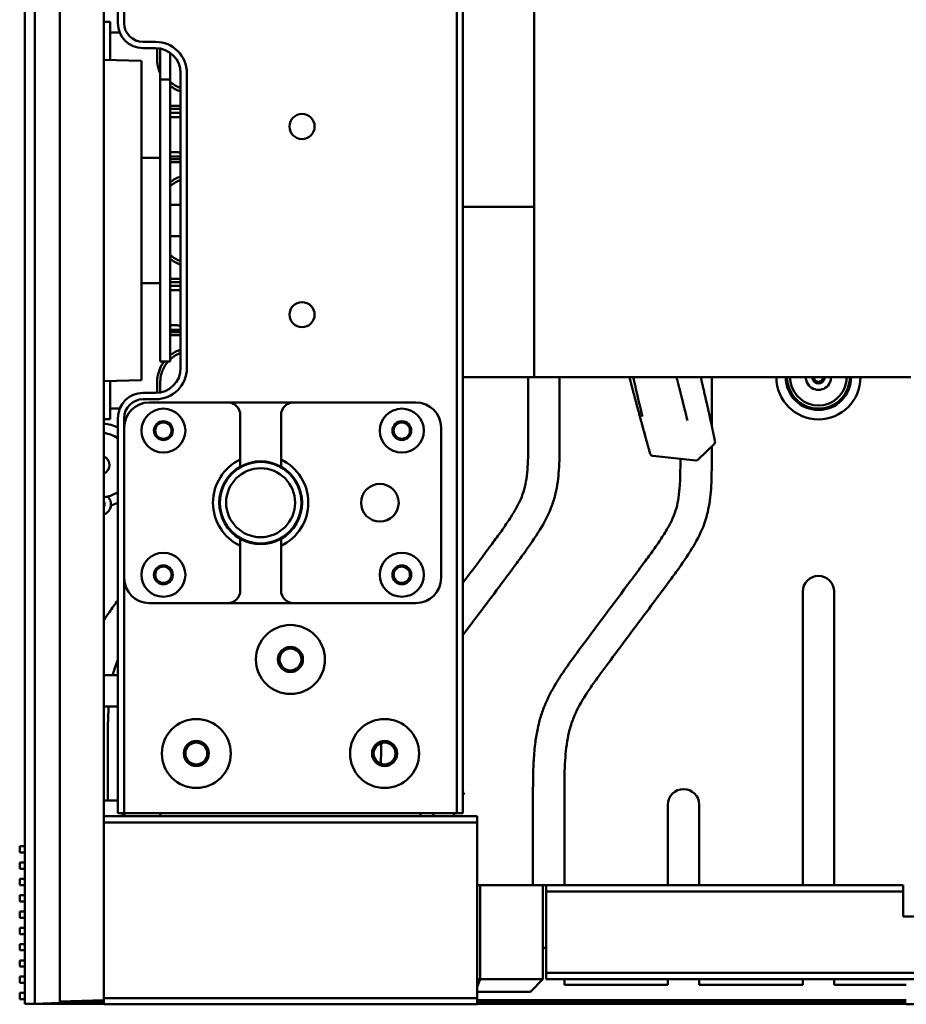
# Model space of a CAD drawing. Header units: millimetres. Extents: x 0 to 4584, y -120 to 1188.
# Tile 53 of 105: x 775 to 917, y 577 to 734. Entities that reach past the tile are written whole.
import ezdxf

# ---------------------------------------------------------------- set-up
doc = ezdxf.new("R2010")
doc.units = ezdxf.units.MM
doc.header["$LTSCALE"] = 2
doc.layers.add('Sichtbar (ISO)', color=7, linetype='Continuous', lineweight=50)

msp = doc.modelspace()

# ---------------------------------------------------------------- linework, layer by layer
at = {"layer": 'Sichtbar (ISO)'}
for p, q in [((844.9721, 1046.9063), (844.9721, 607.9063)), ((845.9721, 1046.9063), (845.9721, 607.9063)), ((857.3221, 950.2347), (857.3221, 704.5779)), ((790.9721, 920.9063), (790.9721, 733.9063)), ((791.9721, 733.9063), (791.9721, 920.9063)), ((776.1221, 577.5063), (776.1221, 827.3063)), ((777.7221, 577.5063), (777.7221, 827.3063)), ((777.7221, 577.5063), (777.7221, 827.3063)), ((781.7221, 577.646), (781.7221, 827.1666)), ((788.7221, 607.0906), (788.7221, 826.7221)), ((788.7221, 734.1063), (789.7221, 734.1063)), ((789.7221, 734.1063), (789.7221, 728.0122)), ((789.7221, 732.4063), (791.264, 732.4063)), ((794.9721, 730.9063), (796.9721, 730.9063)), ((794.9721, 729.9063), (796.9721, 729.9063)), ((797.2221, 729.8985), (797.2221, 728.2936)), ((797.7221, 729.8354), (797.7221, 728.9032)), ((797.7221, 728.9032), (797.7221, 724.9032)), ((799.3221, 729.1432), (799.3221, 728.9032)), ((799.3221, 724.9032), (799.3221, 728.9032)), ((794.7221, 727.8813), (788.7221, 728.0384)), ((794.7221, 727.8813), (794.7221, 718.0313)), ((800.9721, 725.9063), (800.9721, 678.9063)), ((801.9721, 725.9063), (801.9721, 678.9063)), ((797.7221, 720.9032), (797.7221, 724.9032)), ((797.7221, 724.9032), (799.3221, 724.9032)), ((799.3221, 724.9032), (799.3221, 720.9032)), ((797.7221, 720.9032), (797.7221, 683.9032)), ((799.3221, 720.9032), (799.3221, 683.9032)), ((799.3221, 720.7063), (800.9721, 720.7063)), ((799.3221, 720.2063), (800.9721, 720.2063)), ((799.3221, 719.5973), (800.9721, 719.5973)), ((794.7221, 686.7813), (794.7221, 718.0313)), ((797.7221, 712.4032), (794.7221, 712.4032)), ((800.9721, 712.5973), (799.3221, 712.5973)), ((799.3221, 712.2063), (800.9721, 712.2063)), ((799.3221, 711.7063), (800.9721, 711.7063)), ((800.9721, 704.9032), (799.3221, 704.9032)), ((857.3221, 704.5779), (845.9721, 704.5779)), ((857.3221, 677.4063), (857.3221, 704.5779)), ((800.9721, 699.9032), (799.3221, 699.9032)), ((799.3221, 693.1063), (800.9721, 693.1063)), ((799.3221, 692.6063), (800.9721, 692.6063)), ((797.7221, 692.4032), (794.7221, 692.4032)), ((799.3221, 691.9973), (800.9721, 691.9973)), ((794.7221, 686.7813), (794.7221, 676.9313)), ((800.9721, 684.9973), (799.3221, 684.9973)), ((797.7221, 679.9032), (797.7221, 683.9032)), ((799.3221, 684.6063), (800.9721, 684.6063)), ((799.3221, 684.1063), (800.9721, 684.1063)), ((799.3221, 683.9032), (799.3221, 679.9032)), ((799.3221, 679.9032), (797.7221, 679.9032)), ((794.7221, 676.9313), (788.7221, 676.7742)), ((857.3221, 677.4063), (845.9721, 677.4063)), ((856.3723, 668.6782), (856.3723, 677.4063)), ((857.3221, 677.4063), (917.3221, 677.4063)), ((861.3723, 677.4063), (861.3723, 668.6782)), ((885.6223, 677.4063), (885.6223, 669.618)), ((895.9223, 677.4063), (895.9223, 677.4032)), ((897.4223, 677.4063), (897.4223, 677.4032)), ((898.1221, 677.4063), (898.1221, 677.3334)), ((907.1221, 677.3332), (907.1221, 677.4063)), ((907.6221, 677.4063), (907.6221, 677.4063)), ((907.8223, 677.4032), (907.8223, 677.4063)), ((909.3223, 677.4032), (909.3223, 677.4063)), ((789.7221, 676.8004), (789.7221, 670.7063)), ((797.2221, 676.5167), (797.2221, 674.9141)), ((797.7221, 676.6061), (797.7221, 674.9773)), ((796.9721, 674.9063), (794.9721, 674.9063)), ((796.9721, 673.9063), (794.9721, 673.9063)), ((789.7221, 672.4063), (791.264, 672.4063)), ((808.4721, 673.4063), (795.9721, 673.4063)), ((808.4721, 673.4063), (818.9721, 673.4063)), ((838.4721, 673.4063), (818.9721, 673.4063)), ((788.7221, 670.7063), (789.7221, 670.7063)), ((790.9721, 670.9063), (790.9721, 607.9063)), ((791.9721, 670.9063), (791.9721, 669.4063)), ((810.4721, 664.2764), (810.4721, 671.4063)), ((816.9721, 664.2764), (816.9721, 671.4063)), ((791.9721, 669.4063), (791.9721, 645.4063)), ((842.4721, 645.4063), (842.4721, 669.4063)), ((885.6223, 668.3484), (885.6223, 668.3484)), ((883.4689, 664.2951), (885.9875, 666.7698)), ((885.6223, 666.411), (885.6223, 665.6902)), ((886.125, 667.2356), (886.1266, 667.2282)), ((876.227, 664.8627), (883.0668, 664.1543)), ((883.0668, 664.1543), (883.0668, 664.1543)), ((810.4721, 643.4063), (810.4721, 650.5363)), ((816.9721, 643.4063), (816.9721, 650.5363)), ((791.9721, 645.4063), (791.9721, 607.9063)), ((900.1223, 596.4063), (900.1223, 643.2212)), ((905.1223, 643.2212), (905.1223, 596.4063)), ((795.9721, 641.4063), (808.4721, 641.4063)), ((818.9721, 641.4063), (808.4721, 641.4063)), ((818.9721, 641.4063), (838.4721, 641.4063)), ((788.7221, 629.9063), (790.9721, 629.9063)), ((788.7221, 624.9063), (790.9721, 624.9063)), ((789.3723, 618.492), (789.3723, 609.9063)), ((845.9721, 610.7315), (846.1676, 611.1505)), ((846.1676, 611.1505), (845.9721, 611.1505)), ((788.7221, 609.9063), (790.9721, 609.9063)), ((857.1223, 596.4063), (857.1223, 609.5278)), ((862.1223, 609.5278), (862.1223, 596.4063)), ((790.9721, 607.9063), (791.9721, 607.9063)), ((791.7221, 607.4063), (791.7221, 607.9063)), ((791.9721, 607.9063), (844.9721, 607.9063)), ((792.0221, 607.9063), (792.0221, 607.4063)), ((797.7221, 607.4063), (797.7221, 607.9063)), ((839.2221, 607.4063), (839.2221, 607.9063)), ((841.3446, 607.9063), (841.1438, 607.4756)), ((844.4216, 607.4063), (844.6548, 607.9063)), ((844.9721, 607.9063), (845.9721, 607.9063)), ((878.6223, 596.4063), (878.6223, 609.2347)), ((883.6223, 609.2347), (883.6223, 596.4063)), ((788.7221, 607.4063), (848.2221, 607.4063)), ((788.7221, 607.0906), (788.7221, 606.4063)), ((788.7221, 606.4063), (848.2221, 606.4063)), ((788.7221, 578.4063), (788.7221, 606.4063)), ((848.2221, 606.4063), (848.2221, 607.4063)), ((848.2221, 578.4063), (848.2221, 606.4063)), ((776.1221, 602.6163), (775.3221, 602.6163)), ((775.3221, 601.6163), (775.3221, 602.6163)), ((776.1221, 601.6163), (775.3221, 601.6163)), ((776.1221, 600.0163), (775.3221, 600.0163)), ((775.3221, 599.0163), (775.3221, 600.0163)), ((776.1221, 599.0163), (775.3221, 599.0163)), ((776.1221, 597.4163), (775.3221, 597.4163)), ((775.3221, 596.4163), (775.3221, 597.4163)), ((776.1221, 596.4163), (775.3221, 596.4163)), ((848.7221, 596.4063), (848.2221, 596.4063)), ((858.7221, 596.4063), (848.7221, 596.4063)), ((848.7221, 596.4063), (848.7221, 581.4063)), ((859.2221, 596.4063), (858.7221, 596.4063)), ((858.7221, 596.4063), (858.7221, 581.4063)), ((859.2221, 596.4063), (859.2221, 595.4063)), ((859.2221, 596.4063), (916.1221, 596.4063)), ((859.2221, 582.4063), (859.2221, 595.4063)), ((859.2221, 595.4063), (916.1221, 595.4063)), ((916.1221, 595.4063), (916.1221, 596.4063)), ((916.1221, 591.4063), (916.1221, 595.4063)), ((776.1221, 594.8163), (775.3221, 594.8163)), ((775.3221, 593.8163), (775.3221, 594.8163)), ((776.1221, 593.8163), (775.3221, 593.8163)), ((776.1221, 592.2163), (775.3221, 592.2163)), ((775.3221, 591.2163), (775.3221, 592.2163)), ((776.1221, 591.2163), (775.3221, 591.2163)), ((949.1221, 591.4063), (916.1221, 591.4063)), ((776.1221, 589.6163), (775.3221, 589.6163)), ((775.3221, 588.6163), (775.3221, 589.6163)), ((776.1221, 588.6163), (775.3221, 588.6163)), ((776.1221, 587.0163), (775.3221, 587.0163)), ((775.3221, 586.0163), (775.3221, 587.0163)), ((776.1221, 586.0163), (775.3221, 586.0163)), ((859.2221, 586.4063), (858.7221, 586.4063)), ((776.1221, 584.4163), (775.3221, 584.4163)), ((775.3221, 583.4163), (775.3221, 584.4163)), ((776.1221, 583.4163), (775.3221, 583.4163)), ((776.1221, 581.8163), (775.3221, 581.8163)), ((775.3221, 580.8163), (775.3221, 581.8163)), ((848.7221, 581.4063), (848.2221, 581.4063)), ((848.7221, 581.4063), (848.2221, 580.1992)), ((848.7221, 581.4063), (858.7221, 581.4063)), ((856.7221, 579.4063), (858.7221, 581.4063)), ((859.2221, 582.4063), (859.2221, 581.4063)), ((997.1221, 582.4063), (859.2221, 582.4063)), ((997.1221, 581.4063), (859.2221, 581.4063)), ((862.1223, 581.4063), (862.1223, 580.5032)), ((878.6223, 580.5032), (878.6223, 581.4063)), ((883.6223, 581.4063), (883.6223, 580.5032)), ((900.1223, 580.5032), (900.1223, 581.4063)), ((905.1223, 581.4063), (905.1223, 580.5032)), ((776.1221, 580.8163), (775.3221, 580.8163)), ((862.1223, 580.5032), (878.6223, 580.5032)), ((883.6223, 580.5032), (900.1223, 580.5032)), ((905.1223, 580.5032), (916.6221, 580.5032)), ((776.1221, 579.2163), (775.3221, 579.2163)), ((775.3221, 578.2163), (775.3221, 579.2163)), ((776.1221, 578.2163), (775.3221, 578.2163)), ((788.7221, 578.0906), (781.7221, 577.8461)), ((788.7221, 578.0874), (788.6327, 578.0874)), ((788.7221, 578.4063), (848.2221, 578.4063)), ((788.7221, 578.4063), (788.7221, 577.4063)), ((848.2221, 579.4063), (856.7221, 579.4063)), ((848.2221, 577.4063), (848.2221, 578.4063)), ((916.6221, 578.0874), (848.2221, 578.0874)), ((777.7221, 577.5063), (776.1221, 577.5063)), ((777.7221, 577.5063), (781.7221, 577.646)), ((781.6223, 577.5063), (777.7221, 577.5063)), ((781.6223, 577.6425), (781.6223, 577.5032)), ((788.7221, 577.5032), (781.6223, 577.5032)), ((788.7221, 577.6429), (781.6327, 577.6429)), ((788.7221, 577.843), (781.7221, 577.843)), ((788.7221, 577.4063), (848.2221, 577.4063)), ((916.6221, 577.843), (848.2221, 577.843)), ((916.6221, 577.6429), (848.2221, 577.6429)), ((916.6221, 577.5032), (848.2221, 577.5032)), ((920.6221, 577.4063), (916.6221, 577.4063))]:
    msp.add_line(p, q, dxfattribs=at)
for centre, radius in [((820.3221, 717.4047), 2), ((820.3221, 687.4047), 2), ((798.2221, 668.9063), 3.5), ((836.2221, 668.9063), 3.5), ((798.2221, 668.9063), 1.5), ((798.2221, 668.9063), 1.3), ((836.2221, 668.9063), 1.5), ((836.2221, 668.9063), 1.3), ((813.7221, 657.4063), 6.5), ((813.7221, 657.4063), 5.5), ((832.7221, 657.4063), 3), ((798.2221, 645.9063), 3.5), ((836.2221, 645.9063), 3.5), ((798.2221, 645.9063), 1.5), ((798.2221, 645.9063), 1.3), ((836.2221, 645.9063), 1.5), ((836.2221, 645.9063), 1.3), ((818.4721, 632.4063), 5.5), ((818.4721, 632.4063), 2), ((818.4721, 632.4063), 1.75), ((803.4721, 617.4063), 5.5), ((833.4721, 617.4063), 5.5), ((803.4721, 617.4063), 2), ((803.4721, 617.4063), 1.75), ((833.4721, 617.4063), 2), ((833.4721, 617.4063), 1.75)]:
    msp.add_circle(centre, radius, dxfattribs=at)
for centre, radius, start, end in [((794.9721, 733.9063), 4, 180, 270), ((794.9721, 733.9063), 3, 180, 270), ((796.9721, 725.9063), 5, 0, 90), ((796.9721, 725.9063), 4, 0, 90), ((802.7221, 728.2063), 5.5, 188.363456, 204.619977), ((802.7221, 728.2063), 5, 227.156357, 249.512685), ((802.7221, 728.2063), 5.5, 231.816518, 251.446995), ((802.7221, 704.2063), 5.5, 108.553005, 128.183482), ((802.7221, 704.2063), 5, 110.487315, 132.843643), ((802.7221, 700.6063), 5, 227.156357, 249.512685), ((802.7221, 700.6063), 5.5, 231.816518, 251.446995), ((802.7221, 676.6063), 5.5, 108.553005, 128.183482), ((802.7221, 676.6063), 5, 110.487315, 132.843643), ((796.9721, 678.9063), 5, 270, 0), ((796.9721, 678.9063), 4, 270, 0), ((802.7221, 676.6063), 5.5, 143.170811, 171.636407), ((802.7221, 676.6063), 5, 138.747806, 171.638793), ((902.6223, 677.4032), 6.7, 180, 0), ((902.6223, 677.4032), 5.2, 180, 0), ((902.6221, 677.4063), 1, 180, 0), ((902.6223, 677.4032), 0.7, 179.744214, 0.255786), ((902.6221, 677.4063), 5, 190.249163, 349.776126), ((902.6221, 677.4063), 4.5, 190.242727, 349.760718), ((902.6221, 677.4063), 2, 203.579434, 336.421957), ((794.9721, 670.9063), 4, 90.000001, 180), ((794.9721, 670.9063), 3, 90.000001, 179.999999), ((795.9721, 669.4063), 4, 90, 180), ((808.4721, 671.4063), 2, 0, 90), ((818.9721, 671.4063), 2, 90, 180), ((838.4721, 669.4063), 4, 0, 90), ((788.1223, 663.4032), 6.65, 64.624258, 84.824498), ((788.1223, 663.4032), 5.15, 56.401222, 83.31097), ((885.637, 667.1265), 0.5, 314.496182, 11.735541), ((788.1223, 663.4032), 1.5, 293.572969, 66.427031), ((813.7221, 657.4063), 7.6, 115.317348, 244.682655), ((813.7221, 657.4063), 7.6, 295.317348, 64.682655), ((813.7221, 657.4063), 6.6, 119.500048, 240.499955), ((813.7221, 657.4063), 6.6, 60.499955, 119.500048), ((813.7221, 657.4063), 6.6, 299.50005, 60.499955), ((788.1223, 663.4032), 5.15, 276.68903, 283.913831), ((788.1223, 663.4032), 5.15, 283.913831, 303.598778), ((788.1223, 657.1678), 1.75, 354.003201, 44.956259), ((788.1223, 657.1678), 0.725, 325.833981, 34.166019), ((788.1223, 657.1678), 1.75, 290.046686, 354.003201), ((788.1223, 663.4032), 6.65, 285.172016, 295.375742), ((813.7221, 657.4063), 6.6, 240.499955, 299.50005), ((902.6223, 643.2212), 2.5, 0, 180), ((795.9721, 645.4063), 4, 180, 270), ((838.4721, 645.4063), 4, 270, 0), ((808.4721, 643.4063), 2, 270, 0), ((818.9721, 643.4063), 2, 180, 270), ((881.1223, 609.2347), 2.5, 0, 180)]:
    msp.add_arc(centre, radius, start, end, dxfattribs=at)
for centre, major_axis, ratio, start_param, end_param in [((803.419, 717.6718), (-5.5912, 0.4723), 0.20680501, 5.18273987, 5.27034472), ((803.4191, 714.5231), (-5.5913, -0.4725), 0.20684953, 1.01283627, 1.10043921), ((803.419, 690.0718), (-5.5912, 0.4723), 0.20680501, 5.18273987, 5.27034472), ((803.4191, 686.9231), (-5.5913, -0.4725), 0.20684952, 1.01283627, 1.10043921), ((885.6355, 667.134), (0.4901, 0.0991), 0.98250088, 0.00520859, 0.00584074)]:
    msp.add_ellipse(centre, major_axis=major_axis, ratio=ratio, start_param=start_param, end_param=end_param, dxfattribs=at)
for points, knots in [([(797.2221, 728.2936), (797.2219, 728.147), (797.2268, 727.9994), (797.2464, 727.7029), (797.2612, 727.5544), (797.2806, 727.4063)], [-0.0895107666, -0.0895107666, -0.0895107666, -0.0895107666, -0.0448126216, -0.0448126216, -0.000001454, -0.000001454, -0.000001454, -0.000001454]), ([(800.5416, 718.9028), (800.1208, 718.8843), (799.7496, 718.8798), (799.415, 718.889), (799.3679, 718.8907), (799.3224, 718.8928)], [-0.441925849, -0.441925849, -0.441925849, -0.441925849, -0.302578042, -0.302578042, -0.278906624, -0.278906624, -0.278906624, -0.278906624]), ([(799.323, 713.3017), (799.5597, 713.3123), (799.8468, 713.3133), (800.2814, 713.3021), (800.4088, 713.2976), (800.5416, 713.2918)], [-1.574464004, -1.574464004, -1.574464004, -1.574464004, -1.454944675, -1.454944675, -1.409319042, -1.409319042, -1.409319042, -1.409319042]), ([(800.5416, 691.3028), (800.4088, 691.297), (800.2814, 691.2925), (799.8468, 691.2812), (799.5597, 691.2822), (799.323, 691.2929)], [-1.023209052, -1.023209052, -1.023209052, -1.023209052, -0.977582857, -0.977582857, -0.858063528, -0.858063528, -0.858063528, -0.858063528]), ([(799.323, 685.7017), (799.5597, 685.7123), (799.8468, 685.7133), (800.2814, 685.7021), (800.4088, 685.6976), (800.5416, 685.6918)], [-1.574464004, -1.574464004, -1.574464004, -1.574464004, -1.454944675, -1.454944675, -1.409319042, -1.409319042, -1.409319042, -1.409319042]), ([(797.2807, 677.4063), (797.2612, 677.2576), (797.2464, 677.1085), (797.2268, 676.8112), (797.222, 676.6634), (797.2221, 676.5167)], [-0.0897845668, -0.0897845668, -0.0897845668, -0.0897845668, -0.0447852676, -0.0447852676, -0.0000367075, -0.0000367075, -0.0000367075, -0.0000367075]), ([(797.7221, 676.6061), (797.7221, 676.7272), (797.7265, 676.8491), (797.7443, 677.0923), (797.7576, 677.213), (797.7753, 677.3334)], [0.0000016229, 0.0000016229, 0.0000016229, 0.0000016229, 0.0370142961, 0.0370142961, 0.0735140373, 0.0735140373, 0.0735140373, 0.0735140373]), ([(875.0517, 667.91), (875.027, 667.9995), (875.0024, 668.0883), (874.978, 668.1766), (874.9268, 668.362), (874.8763, 668.5449), (874.8265, 668.7254), (874.8199, 668.7493), (874.8134, 668.7731), (874.8068, 668.7969), (874.7624, 668.9579), (874.7186, 669.1171), (874.6753, 669.2743), (874.6242, 669.4599), (874.5739, 669.6428), (874.5244, 669.8233), (874.4731, 670.0101), (874.4226, 670.1942), (874.3729, 670.3756), (874.3223, 670.5603), (874.2725, 670.7422), (874.2236, 670.9215), (874.1728, 671.1074), (874.1228, 671.2905), (874.0738, 671.4707), (874.0408, 671.5918), (874.0083, 671.7115), (873.9761, 671.83), (873.9588, 671.8937), (873.9416, 671.9571), (873.9245, 672.0201), (873.8739, 672.2064), (873.8243, 672.3897), (873.7757, 672.5697), (873.7254, 672.7561), (873.6761, 672.939), (873.6277, 673.1191), (873.6232, 673.1358), (873.6187, 673.1524), (873.6142, 673.1691), (873.5687, 673.3385), (873.524, 673.5053), (873.4802, 673.6693), (873.4302, 673.8562), (873.3814, 674.0395), (873.3337, 674.2194), (873.3174, 674.2807), (873.3013, 674.3415), (873.2853, 674.402), (873.2524, 674.5263), (873.22, 674.6488), (873.1882, 674.7698), (873.1388, 674.9572), (873.0908, 675.1407), (873.0439, 675.3205), (873.0251, 675.3927), (873.0065, 675.4642), (872.9881, 675.5352), (872.9587, 675.6488), (872.9297, 675.761), (872.9012, 675.8717), (872.8529, 676.0599), (872.806, 676.2438), (872.7606, 676.4233), (872.7476, 676.4749), (872.7347, 676.5261), (872.7219, 676.5769), (872.6879, 676.7123), (872.6548, 676.8453), (872.6227, 676.9756), (872.5865, 677.1224), (872.5515, 677.2658), (872.5178, 677.4063)], [0.052566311, 0.052566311, 0.052566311, 0.052566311, 0.058151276, 0.058151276, 0.058151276, 0.069877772, 0.069877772, 0.069877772, 0.071428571, 0.071428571, 0.071428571, 0.081925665, 0.081925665, 0.081925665, 0.094314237, 0.094314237, 0.094314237, 0.107142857, 0.107142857, 0.107142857, 0.12020371, 0.12020371, 0.12020371, 0.133755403, 0.133755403, 0.133755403, 0.142857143, 0.142857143, 0.142857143, 0.147749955, 0.147749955, 0.147749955, 0.162214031, 0.162214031, 0.162214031, 0.177183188, 0.177183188, 0.177183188, 0.178571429, 0.178571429, 0.178571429, 0.192697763, 0.192697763, 0.192697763, 0.208802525, 0.208802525, 0.208802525, 0.214285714, 0.214285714, 0.214285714, 0.225552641, 0.225552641, 0.225552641, 0.243003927, 0.243003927, 0.243003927, 0.25, 0.25, 0.25, 0.26120226, 0.26120226, 0.26120226, 0.280245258, 0.280245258, 0.280245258, 0.285714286, 0.285714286, 0.285714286, 0.30028039, 0.30028039, 0.30028039, 0.316687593, 0.316687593, 0.316687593, 0.316687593]), ([(874.5639, 671.1717), (874.466, 671.5693), (874.3358, 672.107), (874.1901, 672.7168), (874.0922, 673.1282), (874.0064, 673.4901), (873.943, 673.7587), (873.8947, 673.9639), (873.8478, 674.164), (873.7909, 674.407), (873.724, 674.6953), (873.6587, 674.9788), (873.5955, 675.256), (873.5343, 675.5261), (873.4749, 675.7884), (873.4171, 676.0443), (873.3603, 676.2953), (873.3035, 676.5453), (873.2556, 676.7559), (873.2157, 676.9307), (873.1745, 677.1111), (873.1381, 677.2701), (873.1104, 677.3897), (873.1066, 677.4063)], [0, 0, 0, 0, 0.062499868, 0.093749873, 0.124999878, 0.156249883, 0.187499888, 0.203124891, 0.218749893, 0.249999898, 0.281249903, 0.312499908, 0.343749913, 0.374999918, 0.406249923, 0.437499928, 0.468749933, 0.499999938, 0.531249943, 0.546874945, 0.562499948, 0.593749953, 0.5987469, 0.5987469, 0.5987469, 0.5987469]), ([(880.0127, 677.4063), (880.014, 677.4014), (880.0152, 677.3966), (880.0165, 677.3917), (880.0235, 677.3645), (880.0303, 677.338), (880.037, 677.312), (880.0609, 677.219), (880.0827, 677.134), (880.1011, 677.0623), (880.1129, 677.0165), (880.1233, 676.976), (880.1332, 676.9372), (880.1395, 676.9126), (880.1456, 676.8889), (880.1516, 676.8651), (880.1552, 676.8513), (880.1587, 676.8375), (880.1623, 676.8237), (880.1742, 676.7771), (880.1863, 676.7295), (880.1989, 676.6803), (880.2067, 676.6499), (880.2146, 676.6188), (880.2227, 676.587), (880.2315, 676.5526), (880.2405, 676.5173), (880.2497, 676.481), (880.2516, 676.4737), (880.2535, 676.4663), (880.2554, 676.4588), (880.2666, 676.4147), (880.2781, 676.3692), (880.2898, 676.3232), (880.2948, 676.3035), (880.2998, 676.2837), (880.3048, 676.2639), (880.3232, 676.1916), (880.3414, 676.1194), (880.3587, 676.0513), (880.3806, 675.9645), (880.4009, 675.8843), (880.421, 675.8045), (880.4333, 675.7557), (880.4456, 675.7072), (880.458, 675.6578), (880.4659, 675.6265), (880.4739, 675.5948), (880.482, 675.5627), (880.5029, 675.4798), (880.5247, 675.3934), (880.5474, 675.3035), (880.5522, 675.2845), (880.5571, 675.2653), (880.562, 675.2459), (880.5802, 675.1737), (880.599, 675.099), (880.6189, 675.0203), (880.6393, 674.9394), (880.6607, 674.8545), (880.6834, 674.7643), (880.6888, 674.743), (880.6942, 674.7215), (880.6997, 674.6997), (880.7285, 674.5853), (880.7594, 674.4627), (880.7915, 674.3351), (880.8046, 674.2831), (880.8179, 674.2304), (880.8313, 674.1771), (880.8507, 674.0999), (880.8704, 674.0217), (880.8898, 673.9444), (880.9226, 673.8139), (880.9548, 673.6855), (880.9838, 673.57), (881.0128, 673.4544), (881.0386, 673.3517), (881.0644, 673.2488), (881.0773, 673.1973), (881.0902, 673.1458), (881.1036, 673.0925), (881.1064, 673.0813), (881.1092, 673.0699), (881.1121, 673.0585), (881.1227, 673.0159), (881.1337, 672.9721), (881.145, 672.9272), (881.1734, 672.8134), (881.2037, 672.6925), (881.2346, 672.5688), (881.2409, 672.5435), (881.2472, 672.5181), (881.2536, 672.4925), (881.2784, 672.3931), (881.3037, 672.292), (881.3294, 672.1888), (881.3553, 672.0847), (881.3817, 671.9786), (881.4087, 671.8703), (881.4153, 671.8436), (881.422, 671.8169), (881.4286, 671.79), (881.4625, 671.6536), (881.4973, 671.5136), (881.5324, 671.3717), (881.5465, 671.3147), (881.5607, 671.2574), (881.575, 671.1999), (881.6316, 670.9709), (881.6891, 670.7384), (881.7457, 670.5083)], [0.177425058, 0.177425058, 0.177425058, 0.177425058, 0.178945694, 0.178945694, 0.178945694, 0.187467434, 0.187467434, 0.187467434, 0.218043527, 0.218043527, 0.218043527, 0.237592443, 0.237592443, 0.237592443, 0.24996448, 0.24996448, 0.24996448, 0.257141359, 0.257141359, 0.257141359, 0.281269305, 0.281269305, 0.281269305, 0.296239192, 0.296239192, 0.296239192, 0.312485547, 0.312485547, 0.312485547, 0.315788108, 0.315788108, 0.315788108, 0.335337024, 0.335337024, 0.335337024, 0.343735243, 0.343735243, 0.343735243, 0.374434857, 0.374434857, 0.374434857, 0.413532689, 0.413532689, 0.413532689, 0.437469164, 0.437469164, 0.437469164, 0.452630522, 0.452630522, 0.452630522, 0.491728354, 0.491728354, 0.491728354, 0.499997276, 0.499997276, 0.499997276, 0.530826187, 0.530826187, 0.530826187, 0.562477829, 0.562477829, 0.562477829, 0.569924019, 0.569924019, 0.569924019, 0.609021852, 0.609021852, 0.609021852, 0.624969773, 0.624969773, 0.624969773, 0.648119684, 0.648119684, 0.648119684, 0.687217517, 0.687217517, 0.687217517, 0.726315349, 0.726315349, 0.726315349, 0.745864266, 0.745864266, 0.745864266, 0.74999314, 0.74999314, 0.74999314, 0.765413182, 0.765413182, 0.765413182, 0.804511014, 0.804511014, 0.804511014, 0.812505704, 0.812505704, 0.812505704, 0.843608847, 0.843608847, 0.843608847, 0.874994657, 0.874994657, 0.874994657, 0.882706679, 0.882706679, 0.882706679, 0.921804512, 0.921804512, 0.921804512, 0.937497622, 0.937497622, 0.937497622, 1, 1, 1, 1]), ([(885.95, 668.0719), (885.9477, 668.0829), (885.942, 668.1098), (885.9316, 668.1593), (885.9189, 668.2198), (885.9048, 668.2866), (885.889, 668.3615), (885.8701, 668.4516), (885.8471, 668.5605), (885.8204, 668.6866), (885.7911, 668.8247), (885.7601, 668.9709), (885.7279, 669.1228), (885.6939, 669.2827), (885.6589, 669.4466), (885.6234, 669.6127), (885.5878, 669.779), (885.552, 669.946), (885.5157, 670.1151), (885.479, 670.2852), (885.4426, 670.4539), (885.4064, 670.6212), (885.3696, 670.7907), (885.3309, 670.9689), (885.2895, 671.159), (885.2459, 671.3584), (885.2015, 671.5611), (885.1572, 671.7627), (885.1128, 671.9639), (885.0677, 672.168), (885.021, 672.3785), (884.9725, 672.5966), (884.9219, 672.8232), (884.8687, 673.0607), (884.8116, 673.3143), (884.7494, 673.59), (884.6807, 673.8928), (884.6045, 674.2268), (884.5211, 674.5908), (884.4329, 674.9744), (884.344, 675.3596), (884.2594, 675.7263), (884.1829, 676.0592), (884.1158, 676.3536), (884.0571, 676.6155), (884.0035, 676.8593), (883.9529, 677.097), (883.9158, 677.279), (883.8955, 677.3823), (883.8909, 677.4063)], [0, 0, 0, 0, 0.009405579, 0.020918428, 0.031317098, 0.040805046, 0.050030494, 0.060115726, 0.07099485, 0.081992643, 0.093347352, 0.104859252, 0.116556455, 0.128695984, 0.141090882, 0.153449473, 0.165668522, 0.177782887, 0.190051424, 0.202523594, 0.214791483, 0.226770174, 0.23890015, 0.251657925, 0.265486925, 0.280180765, 0.294924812, 0.309449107, 0.323879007, 0.338500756, 0.353669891, 0.369452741, 0.385732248, 0.402723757, 0.420874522, 0.440635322, 0.462407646, 0.486450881, 0.512967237, 0.541255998, 0.569583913, 0.596455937, 0.620770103, 0.641810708, 0.660389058, 0.6776962, 0.694855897, 0.712170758, 0.717413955, 0.717413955, 0.717413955, 0.717413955]), ([(897.6221, 677.4063), (897.6221, 677.2576), (897.6288, 677.1085), (897.6555, 676.8112), (897.6754, 676.6634), (897.7019, 676.5167)], [-0.0897845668, -0.0897845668, -0.0897845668, -0.0897845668, -0.0447852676, -0.0447852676, -0.0000367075, -0.0000367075, -0.0000367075, -0.0000367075]), ([(898.1939, 676.6061), (898.1699, 676.7272), (898.1518, 676.8491), (898.1279, 677.0923), (898.122, 677.213), (898.1221, 677.3334)], [0.0000016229, 0.0000016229, 0.0000016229, 0.0000016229, 0.0370142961, 0.0370142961, 0.0735140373, 0.0735140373, 0.0735140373, 0.0735140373]), ([(900.7891, 676.6063), (900.7834, 676.6194), (900.7778, 676.6327), (900.6713, 676.8918), (900.6221, 677.1584), (900.6221, 677.4063)], [0.2232225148, 0.2232225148, 0.2232225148, 0.2232225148, 0.2272961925, 0.2272961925, 0.302635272, 0.302635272, 0.302635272, 0.302635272]), ([(904.6221, 677.4063), (904.6221, 677.1584), (904.573, 676.8918), (904.4665, 676.6327), (904.4609, 676.6195), (904.4552, 676.6063)], [0.9279819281, 0.9279819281, 0.9279819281, 0.9279819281, 1.0033210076, 1.0033210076, 1.0073900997, 1.0073900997, 1.0073900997, 1.0073900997]), ([(907.1221, 677.3332), (907.1222, 677.2124), (907.1162, 677.0913), (907.0922, 676.8482), (907.0742, 676.7269), (907.0505, 676.6064)], [0.0000013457, 0.0000013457, 0.0000013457, 0.0000013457, 0.0366200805, 0.0366200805, 0.0734578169, 0.0734578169, 0.0734578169, 0.0734578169]), ([(907.5428, 676.5188), (907.5692, 676.6656), (907.5891, 676.8133), (907.6156, 677.1099), (907.6221, 677.2583), (907.6221, 677.4063)], [-0.0895304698, -0.0895304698, -0.0895304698, -0.0895304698, -0.0447864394, -0.0447864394, -0.0000040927, -0.0000040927, -0.0000040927, -0.0000040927]), ([(875.2265, 667.2584), (875.079, 667.7984), (874.9353, 668.3258), (874.7185, 669.1168), (874.6974, 669.1938), (874.6653, 669.3106), (874.6548, 669.3488), (874.6435, 669.3899), (874.6428, 669.3923), (874.6418, 669.3959), (874.6415, 669.3971), (874.641, 669.3989), (874.6408, 669.3995), (874.6406, 669.4005), (874.6405, 669.4008), (874.6404, 669.4011), (874.6404, 669.4011), (874.6404, 669.4012)], [0, 0, 0, 0, 0.394048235, 0.394048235, 0.435174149, 0.435174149, 0.454854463, 0.454854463, 0.456084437, 0.456084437, 0.456699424, 0.456699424, 0.457006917, 0.457006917, 0.457160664, 0.457160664, 0.457179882, 0.457179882, 0.457179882, 0.457179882]), ([(875.2265, 667.2584), (875.079, 667.7984), (874.9353, 668.3258), (874.7185, 669.1168), (874.6974, 669.1938), (874.6653, 669.3106), (874.6548, 669.3488), (874.6435, 669.3899), (874.6428, 669.3923), (874.6418, 669.3959), (874.6415, 669.3971), (874.641, 669.399), (874.6408, 669.3996), (874.6406, 669.4003), (874.6406, 669.4005), (874.6405, 669.4006)], [0, 0, 0, 0, 0.394056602, 0.394056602, 0.435182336, 0.435182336, 0.454863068, 0.454863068, 0.456093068, 0.456093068, 0.456708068, 0.456708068, 0.457015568, 0.457015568, 0.457092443, 0.457092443, 0.457092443, 0.457092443]), ([(845.9721, 644.6267), (846.8072, 645.7446), (847.642, 646.8627), (848.4754, 647.9819), (849.121, 648.8489), (849.7658, 649.7166), (850.4079, 650.5861), (850.9181, 651.2768), (851.4266, 651.9686), (851.9266, 652.6666), (852.353, 653.2617), (852.7731, 653.8614), (853.1785, 654.4708), (853.584, 655.0805), (853.9747, 655.7001), (854.3369, 656.3364), (854.6429, 656.8738), (854.9286, 657.4232), (855.175, 657.99), (855.394, 658.4936), (855.5819, 659.0111), (855.7301, 659.5395), (855.8822, 660.0819), (855.9923, 660.6358), (856.0756, 661.1932), (856.172, 661.8393), (856.2323, 662.49), (856.2728, 663.1419), (856.3021, 663.6143), (856.321, 664.0872), (856.3349, 664.5603), (856.375, 665.9325), (856.3723, 667.3055), (856.3723, 668.6782)], [0.569423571, 0.569423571, 0.569423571, 0.569423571, 0.635924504, 0.635924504, 0.635924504, 0.6874428, 0.6874428, 0.6874428, 0.728365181, 0.728365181, 0.728365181, 0.76325735, 0.76325735, 0.76325735, 0.798163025, 0.798163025, 0.798163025, 0.827643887, 0.827643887, 0.827643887, 0.853837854, 0.853837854, 0.853837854, 0.880724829, 0.880724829, 0.880724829, 0.911896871, 0.911896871, 0.911896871, 0.934482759, 0.934482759, 0.934482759, 1, 1, 1, 1]), ([(861.3723, 668.6782), (861.3723, 667.343), (861.3751, 666.0073), (861.3411, 664.6728), (861.3235, 663.9857), (861.2962, 663.2989), (861.2488, 662.613), (861.1621, 661.3576), (861.008, 660.1051), (860.7195, 658.8802), (860.5668, 658.2317), (860.3764, 657.591), (860.1473, 656.9654), (859.7096, 655.7698), (859.1308, 654.6294), (858.486, 653.53), (857.7559, 652.2851), (856.9412, 651.0928), (856.1019, 649.9186), (855.5852, 649.1958), (855.0592, 648.48), (854.5318, 647.7652), (852.3983, 644.8742), (850.2402, 642.0011), (848.0915, 639.1213), (847.3841, 638.1732), (846.6778, 637.2244), (845.9721, 636.275)], [0, 0, 0, 0, 0.063725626, 0.063725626, 0.063725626, 0.09653278, 0.09653278, 0.09653278, 0.156575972, 0.156575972, 0.156575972, 0.18836361, 0.18836361, 0.18836361, 0.249111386, 0.249111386, 0.249111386, 0.317900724, 0.317900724, 0.317900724, 0.360239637, 0.360239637, 0.360239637, 0.531483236, 0.531483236, 0.531483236, 0.587859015, 0.587859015, 0.587859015, 0.587859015]), ([(886.125, 667.2359), (886.1242, 667.2396), (886.1234, 667.2433), (886.1227, 667.2469), (886.1217, 667.2516), (886.1207, 667.2562), (886.1198, 667.2608), (886.1187, 667.2658), (886.1177, 667.2707), (886.1167, 667.2757), (886.1156, 667.2811), (886.1144, 667.2865), (886.1133, 667.2918), (886.1121, 667.2976), (886.1109, 667.3034), (886.1097, 667.3092), (886.1084, 667.3155), (886.1071, 667.3218), (886.1058, 667.328), (886.1044, 667.3348), (886.1029, 667.3416), (886.1015, 667.3483), (886.1, 667.3557), (886.0985, 667.363), (886.097, 667.3703), (886.0953, 667.3783), (886.0936, 667.3862), (886.092, 667.394), (886.0902, 667.4028), (886.0884, 667.4114), (886.0866, 667.42), (886.0846, 667.4295), (886.0826, 667.439), (886.0807, 667.4483), (886.0788, 667.457), (886.0771, 667.4656), (886.0753, 667.4741), (886.0749, 667.4759), (886.0745, 667.4778), (886.0741, 667.4797), (886.0716, 667.4915), (886.0692, 667.5031), (886.0668, 667.5146), (886.0641, 667.5278), (886.0614, 667.5407), (886.0587, 667.5534), (886.0556, 667.5681), (886.0526, 667.5824), (886.0497, 667.5964), (886.0463, 667.6127), (886.043, 667.6285), (886.0398, 667.6437), (886.0379, 667.6529), (886.036, 667.662), (886.0341, 667.6708), (886.0324, 667.6792), (886.0307, 667.6874), (886.029, 667.6954), (886.0249, 667.7151), (886.0209, 667.7339), (886.0169, 667.7532), (886.0125, 667.7742), (886.008, 667.7958), (886.0029, 667.8198), (886.0017, 667.8254), (886.0005, 667.8312), (885.9993, 667.8371), (885.9954, 667.8559), (885.9911, 667.8764), (885.9865, 667.8981), (885.9807, 667.9258), (885.9745, 667.9554), (885.9679, 667.9868), (885.9622, 668.014), (885.9562, 668.0426), (885.95, 668.0719)], [0, 0, 0, 0, 0.01051823, 0.01051823, 0.01051823, 0.02391647, 0.02391647, 0.02391647, 0.03852555, 0.03852555, 0.03852555, 0.05449407, 0.05449407, 0.05449407, 0.07198231, 0.07198231, 0.07198231, 0.09116382, 0.09116382, 0.09116382, 0.11222827, 0.11222827, 0.11222827, 0.13538534, 0.13538534, 0.13538534, 0.16091041, 0.16091041, 0.16091041, 0.18922582, 0.18922582, 0.18922582, 0.22082988, 0.22082988, 0.22082988, 0.25, 0.25, 0.25, 0.25643367, 0.25643367, 0.25643367, 0.29704624, 0.29704624, 0.29704624, 0.34374841, 0.34374841, 0.34374841, 0.39783129, 0.39783129, 0.39783129, 0.46121648, 0.46121648, 0.46121648, 0.5, 0.5, 0.5, 0.53718398, 0.53718398, 0.53718398, 0.62789506, 0.62789506, 0.62789506, 0.72688916, 0.72688916, 0.72688916, 0.75, 0.75, 0.75, 0.8237422, 0.8237422, 0.8237422, 0.91805588, 0.91805588, 0.91805588, 1, 1, 1, 1]), ([(875.2265, 667.2584), (875.2516, 667.1666), (875.2951, 667.0086), (875.3545, 666.7961), (875.3952, 666.6519), (875.425, 666.5472), (875.4452, 666.4762), (875.4635, 666.4121), (875.4803, 666.3533), (875.4953, 666.3011), (875.5089, 666.2537), (875.5211, 666.2115), (875.5362, 666.1592), (875.5528, 666.1021), (875.5693, 666.0451), (875.584, 665.9941), (875.6012, 665.9344), (875.6198, 665.8695), (875.6398, 665.7996), (875.6586, 665.7336), (875.6736, 665.6801), (875.6826, 665.6482), (875.6856, 665.6375)], [0.082774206, 0.082774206, 0.082774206, 0.082774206, 0.124999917, 0.15624992, 0.187499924, 0.203124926, 0.218749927, 0.234374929, 0.249999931, 0.265624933, 0.281249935, 0.296874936, 0.312499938, 0.343749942, 0.374999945, 0.406249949, 0.437499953, 0.49999996, 0.562499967, 0.624999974, 0.687499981, 0.71883209, 0.71883209, 0.71883209, 0.71883209]), ([(875.4497, 666.4605), (875.4463, 666.4722), (875.4365, 666.5067), (875.4193, 666.567), (875.3983, 666.641), (875.3765, 666.7182), (875.3461, 666.826), (875.3074, 666.9644), (875.267, 667.1105), (875.241, 667.2051), (875.2265, 667.2584)], [0.741717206, 0.741717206, 0.741717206, 0.741717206, 0.749999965, 0.765624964, 0.781249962, 0.79687496, 0.812499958, 0.843749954, 0.87499995, 0.905474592, 0.905474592, 0.905474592, 0.905474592]), ([(875.7968, 665.2259), (875.7774, 665.2954), (875.7581, 665.3647), (875.7389, 665.4337), (875.6875, 665.6186), (875.6366, 665.8014), (875.5864, 665.9822), (875.5775, 666.0142), (875.5686, 666.0461), (875.5598, 666.0779)], [0, 0, 0, 0, 0.0038594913, 0.0038594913, 0.0038594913, 0.0141979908, 0.0141979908, 0.0141979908, 0.016025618, 0.016025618, 0.016025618, 0.016025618]), ([(857.1223, 609.5278), (857.1223, 611.0385), (857.1198, 612.5494), (857.1554, 614.0596), (857.1734, 614.8237), (857.2011, 615.5876), (857.2451, 616.3508), (857.3007, 617.3154), (857.3824, 618.2788), (857.5078, 619.2369), (857.6028, 619.9631), (857.723, 620.6862), (857.876, 621.4024), (857.9769, 621.8746), (858.0921, 622.3439), (858.2234, 622.8086), (858.4064, 623.4565), (858.6207, 624.0956), (858.865, 624.7231), (859.2054, 625.5976), (859.604, 626.4494), (860.0463, 627.2775), (860.4838, 628.0965), (860.964, 628.8924), (861.4695, 629.6718), (861.7606, 630.1205), (862.06, 630.5637), (862.365, 631.003), (863.026, 631.9549), (863.7129, 632.8886), (864.4018, 633.8209), (867.1618, 637.5562), (869.9516, 641.2688), (872.7254, 644.9938), (873.371, 645.8608), (874.0158, 646.7285), (874.6579, 647.5981), (875.1681, 648.2887), (875.6766, 648.9806), (876.1766, 649.6786), (876.603, 650.2737), (877.0231, 650.8733), (877.4285, 651.4828), (877.834, 652.0925), (878.2247, 652.7121), (878.5869, 653.3484), (878.8929, 653.8858), (879.1786, 654.4351), (879.425, 655.0019), (879.644, 655.5056), (879.8319, 656.023), (879.9801, 656.5514), (880.1322, 657.0938), (880.2423, 657.6478), (880.3256, 658.2051), (880.422, 658.8513), (880.4823, 659.502), (880.5228, 660.1539), (880.5521, 660.6262), (880.571, 661.0992), (880.5849, 661.5722), (880.6125, 662.5171), (880.6198, 663.4623), (880.6217, 664.4075)], [0, 0, 0, 0, 0.072099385, 0.072099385, 0.072099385, 0.108578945, 0.108578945, 0.108578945, 0.154693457, 0.154693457, 0.154693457, 0.189642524, 0.189642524, 0.189642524, 0.212686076, 0.212686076, 0.212686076, 0.244805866, 0.244805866, 0.244805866, 0.289573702, 0.289573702, 0.289573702, 0.333852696, 0.333852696, 0.333852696, 0.359345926, 0.359345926, 0.359345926, 0.414587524, 0.414587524, 0.414587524, 0.635924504, 0.635924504, 0.635924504, 0.6874428, 0.6874428, 0.6874428, 0.728365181, 0.728365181, 0.728365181, 0.76325735, 0.76325735, 0.76325735, 0.798163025, 0.798163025, 0.798163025, 0.827643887, 0.827643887, 0.827643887, 0.853837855, 0.853837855, 0.853837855, 0.880724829, 0.880724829, 0.880724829, 0.911896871, 0.911896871, 0.911896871, 0.934482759, 0.934482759, 0.934482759, 0.979594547, 0.979594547, 0.979594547, 0.979594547]), ([(885.6223, 665.6902), (885.6223, 664.355), (885.6251, 663.0193), (885.5911, 661.6847), (885.5735, 660.9977), (885.5462, 660.3109), (885.4988, 659.625), (885.4121, 658.3696), (885.258, 657.117), (884.9695, 655.8922), (884.8168, 655.2437), (884.6264, 654.603), (884.3973, 653.9773), (883.9596, 652.7817), (883.3808, 651.6413), (882.736, 650.542), (882.0059, 649.297), (881.1912, 648.1047), (880.3519, 646.9305), (879.8352, 646.2078), (879.3092, 645.4919), (878.7818, 644.7771), (876.6483, 641.8861), (874.4902, 639.013), (872.3415, 636.1332), (871.2404, 634.6575), (870.1418, 633.18), (869.0447, 631.7013), (868.6224, 631.132), (868.2003, 630.5626), (867.7819, 629.9904), (867.5119, 629.6212), (867.2435, 629.2507), (866.978, 628.8783), (866.5689, 628.3045), (866.1668, 627.726), (865.7797, 627.137), (865.0918, 626.0903), (864.4512, 625.0103), (863.9285, 623.8729), (863.6817, 623.3358), (863.4612, 622.7858), (863.2727, 622.2259), (863.1565, 621.8806), (863.0525, 621.5314), (862.9602, 621.1791), (862.8025, 620.5775), (862.6789, 619.9666), (862.5794, 619.3525), (862.3603, 618.0005), (862.2582, 616.6331), (862.1999, 615.2649), (862.1184, 613.3535), (862.1223, 611.4405), (862.1223, 609.5278)], [0, 0, 0, 0, 0.06372563, 0.06372563, 0.06372563, 0.09653278, 0.09653278, 0.09653278, 0.15657597, 0.15657597, 0.15657597, 0.18836361, 0.18836361, 0.18836361, 0.24911139, 0.24911139, 0.24911139, 0.31790072, 0.31790072, 0.31790072, 0.36023964, 0.36023964, 0.36023964, 0.53148324, 0.53148324, 0.53148324, 0.61923406, 0.61923406, 0.61923406, 0.65301462, 0.65301462, 0.65301462, 0.674815, 0.674815, 0.674815, 0.70840735, 0.70840735, 0.70840735, 0.76810719, 0.76810719, 0.76810719, 0.79629823, 0.79629823, 0.79629823, 0.81368282, 0.81368282, 0.81368282, 0.84336437, 0.84336437, 0.84336437, 0.90871281, 0.90871281, 0.90871281, 1, 1, 1, 1]), ([(875.7968, 665.2259), (875.8034, 665.2022), (875.812, 665.179), (875.8224, 665.1566), (875.8327, 665.1341), (875.8449, 665.1125), (875.8587, 665.0918), (875.8862, 665.0504), (875.9201, 665.0131), (875.9583, 664.9808), (875.9965, 664.9486), (876.039, 664.9214), (876.0844, 664.9012), (876.1298, 664.881), (876.1781, 664.8678), (876.227, 664.8627)], [0, 0, 0, 0, 0.12500086, 0.12500086, 0.12500086, 0.25000173, 0.25000173, 0.25000173, 0.50000345, 0.50000345, 0.50000345, 0.75000518, 0.75000518, 0.75000518, 1, 1, 1, 1]), ([(883.4689, 664.2951), (883.4304, 664.2573), (883.3852, 664.2254), (883.2889, 664.1786), (883.2368, 664.1629), (883.1454, 664.1508), (883.1057, 664.1502), (883.0668, 664.1543)], [0, 0, 0, 0, 0.0161792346, 0.0161792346, 0.0321026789, 0.0321026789, 0.0438424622, 0.0438424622, 0.0438424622, 0.0438424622]), ([(788.7221, 638.6399), (789.0124, 639.0873), (789.311, 639.5291), (789.615, 639.9671), (790.0581, 640.6053), (790.5129, 641.2353), (790.9721, 641.8622)], [0.333929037, 0.333929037, 0.333929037, 0.333929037, 0.3593459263, 0.3593459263, 0.3593459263, 0.3963803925, 0.3963803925, 0.3963803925, 0.3963803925]), ([(790.9721, 632.3703), (790.8075, 631.9827), (790.657, 631.5889), (790.5227, 631.19), (790.4065, 630.8447), (790.3025, 630.4955), (790.2102, 630.1432), (790.1895, 630.0644), (790.1695, 629.9854), (790.15, 629.9063)], [0.9342035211, 0.9342035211, 0.9342035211, 0.9342035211, 0.9583712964, 0.9583712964, 0.9583712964, 0.9792942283, 0.9792942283, 0.9792942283, 0.9839740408, 0.9839740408, 0.9839740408, 0.9839740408]), ([(789.4827, 624.9063), (789.4704, 624.6806), (789.4595, 624.4548), (789.4499, 624.229), (789.3684, 622.3177), (789.3723, 620.4047), (789.3723, 618.492)], [0.060912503, 0.060912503, 0.060912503, 0.060912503, 0.160134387, 0.160134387, 0.160134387, 1, 1, 1, 1]), ([(832.8834, 615.7583), (832.8882, 616.1881), (832.8953, 616.6179), (832.9054, 617.0476), (832.9214, 617.7274), (832.9451, 618.407), (832.9811, 619.086)], [0.0515840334, 0.0515840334, 0.0515840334, 0.0515840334, 0.072099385, 0.072099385, 0.072099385, 0.1045514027, 0.1045514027, 0.1045514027, 0.1045514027])]:
    msp.add_open_spline(points, degree=3, knots=knots, dxfattribs=at)
for points, weights in [([(810.4721, 664.2764), (810.4721, 663.6739), (810.4721, 663.1507)], [1.0119729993, 1.01637057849, 1.01437217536]), ([(816.9721, 663.1507), (816.9721, 663.6739), (816.9721, 664.2764)], [1.01437218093, 1.01637058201, 1.01197300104]), ([(810.4721, 651.662), (810.4721, 651.1388), (810.4721, 650.5363)], [1.01437217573, 1.01637057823, 1.01197299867]), ([(816.9721, 650.5363), (816.9721, 651.1388), (816.9721, 651.662)], [1.01197300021, 1.01637058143, 1.01437217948])]:
    msp.add_rational_spline(points, weights, degree=2, dxfattribs=at)
msp.add_open_spline([(841.1438, 607.4756), (841.1332, 607.4526), (841.1227, 607.4295), (841.1124, 607.4062)], degree=3, dxfattribs=at)

doc.saveas('drawing.dxf')
